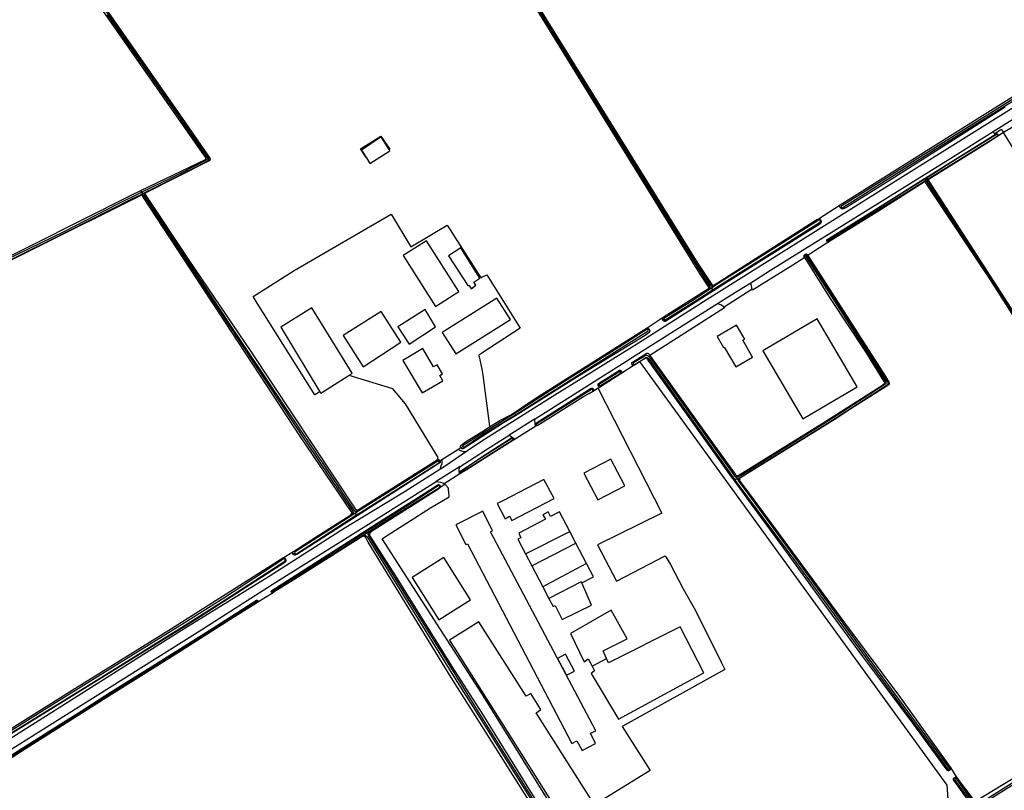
# Model space of a CAD drawing. Header units: metres. Extents: x 174255 to 175175, y 462028 to 462911.
# Tile 150 of 256: x 175061.44 to 175065.36, y 462716.97 to 462720.05. Entities that reach past the tile are written whole.
import ezdxf

# ---------------------------------------------------------------- set-up
doc = ezdxf.new("R2010")
doc.units = ezdxf.units.M
doc.layers.add('N-XX-AL-LIJN_0.20-G', color=7, linetype='Continuous', lineweight=25)

# ---------------------------------------------------------------- blocks, each defined once
blk = doc.blocks.new('Situatie')
at = {"lineweight": -3}
for p, q in [((9.2712, 5.9884), (9.4324, 6.0894)), ((9.287, 5.975), (9.2895, 5.9767)), ((9.0038, 5.7903), (8.998, 5.7865)), ((9.005, 5.7952), (8.9993, 5.7916)), ((8.9998, 5.8022), (9.0016, 5.7997)), ((9.0016, 5.7997), (9.005, 5.7952)), ((9.0114, 5.7991), (9.005, 5.7952)), ((9.0142, 5.797), (9.01, 5.7941)), ((5.8714, 5.7323), (5.8785, 5.736)), ((5.8774, 5.7459), (5.8735, 5.7522)), ((5.8808, 5.7404), (5.8743, 5.7373)), ((5.8774, 5.7459), (5.8808, 5.7404)), ((5.8808, 5.7404), (5.8885, 5.7442)), ((5.8907, 5.7424), (5.8857, 5.7397)), ((8.5751, 5.6403), (8.6615, 5.6961)), ((8.6655, 5.6862), (8.6618, 5.6836)), ((8.5818, 5.6334), (8.5832, 5.6347)), ((8.6104, 5.5519), (8.6083, 5.5507)), ((8.523, 5.4958), (8.5211, 5.4983)), ((8.1365, 5.362), (8.1416, 5.3655)), ((8.148, 5.3633), (8.1419, 5.3592)), ((8.1563, 5.3688), (8.148, 5.3633)), ((8.148, 5.3633), (8.1526, 5.3563)), ((8.1571, 5.3751), (8.1491, 5.3703)), ((8.1555, 5.3522), (8.1526, 5.3563)), ((8.3108, 5.3589), (8.1979, 5.2874)), ((7.8874, 5.2029), (7.9555, 5.2474)), ((7.9588, 5.2391), (7.9535, 5.2368)), ((7.8951, 5.1978), (7.8989, 5.1999)), ((7.7895, 5.0312), (7.7853, 5.0286)), ((7.8361, 5.0603), (7.8325, 5.0579)), ((7.6958, 4.964), (7.6774, 4.9523)), ((7.7008, 4.9767), (7.6964, 4.9744)), ((7.358, 4.7645), (7.356, 4.7634)), ((7.0732, 4.6803), (7.1374, 4.7204)), ((7.1487, 4.7268), (7.1574, 4.7318)), ((7.0651, 4.6756), (7.0615, 4.6727)), ((7.1458, 4.6526), (7.0505, 4.5922)), ((7.148, 4.6296), (7.1453, 4.6284)), ((8.2378, 4.5975), (8.2407, 4.5992)), ((8.2407, 4.5992), (8.2487, 4.6039)), ((8.2435, 4.6107), (8.2487, 4.6039)), ((8.2446, 4.6188), (8.2507, 4.6095)), ((8.2487, 4.6039), (8.2564, 4.5937)), ((8.256, 4.602), (8.2595, 4.5966)), ((7.0644, 4.5741), (7.0662, 4.5753)), ((6.7293, 4.4729), (6.7402, 4.4799)), ((6.72, 4.4665), (6.711, 4.4606)), ((6.728, 4.4662), (6.7188, 4.4598)), ((6.728, 4.4662), (6.7386, 4.4736)), ((6.7331, 4.4589), (6.728, 4.4662)), ((6.7331, 4.4589), (6.7354, 4.4552)), ((6.7583, 4.3747), (6.7648, 4.3784)), ((6.7602, 4.3791), (6.7718, 4.3864)), ((6.7656, 4.3939), (6.7682, 4.3907)), ((6.7682, 4.3907), (6.7718, 4.3864)), ((6.7718, 4.3864), (6.7846, 4.3944)), ((6.7893, 4.3896), (6.7799, 4.3849)), ((7.4065, 4.3034), (7.5831, 4.3931)), ((7.6078, 4.3458), (7.5831, 4.3931)), ((7.4312, 4.2561), (7.6078, 4.3458)), ((7.6502, 4.2646), (7.6078, 4.3458)), ((6.448, 4.2821), (6.4499, 4.2833)), ((6.4802, 4.3022), (6.4873, 4.3065)), ((7.4065, 4.3034), (7.4312, 4.2561)), ((7.4312, 4.2561), (7.4751, 4.1722)), ((7.4751, 4.1722), (7.4996, 4.1253)), ((6.3967, 4.1521), (6.3942, 4.1503)), ((6.3398, 4.1168), (6.338, 4.1154)), ((7.6719, 3.8561), (7.7294, 3.8863)), ((9.0982, 3.4411), (9.0959, 3.4442)), ((9.1002, 3.4521), (9.1263, 3.4101)), ((9.1199, 3.4061), (9.1166, 3.4115))]:
    blk.add_line(p, q, dxfattribs=at)
for points in [[(11.6878, 7.5806), (11.6973, 7.5639), (11.5892, 7.4951), (11.2101, 7.2567), (10.6336, 6.8921), (10.0361, 6.5115), (9.9847, 6.4788), (8.848, 5.7687), (8.1302, 5.3179), (7.8424, 5.1343), (7.5129, 4.9301), (7.2322, 4.7535), (7.1708, 4.7113), (7.1602, 4.7108), (7.1481, 4.714), (7.1374, 4.7204), (7.1484, 4.7275)], [(7.3329, 6.6719), (7.494, 6.4127), (7.7693, 5.966), (8.1401, 5.3694), (8.1405, 5.3687), (8.1411, 5.3672), (8.1416, 5.3656), (8.1416, 5.3655), (8.1419, 5.3641), (8.142, 5.3625), (8.142, 5.3608), (8.1419, 5.3592)], [(8.1563, 5.3688), (8.1554, 5.3687), (8.1542, 5.3686), (8.153, 5.3687), (8.1518, 5.369), (8.1507, 5.3694), (8.1496, 5.37), (8.1491, 5.3703), (8.1486, 5.3707), (8.1477, 5.3715), (7.9121, 5.7479), (7.5771, 6.2874), (7.3418, 6.6677)], [(6.8162, 7.5408), (6.8156, 7.5401), (6.8151, 7.5394), (6.8149, 7.5386), (6.8147, 7.5378), (6.8147, 7.5369), (6.8149, 7.5361), (6.8152, 7.5353), (6.9024, 7.382), (7.2322, 6.8503), (8.0912, 5.4658), (8.1496, 5.3772), (8.1502, 5.3764), (8.1508, 5.3757), (8.1516, 5.3752), (8.1525, 5.3748), (8.1534, 5.3746), (8.1544, 5.3745), (8.1553, 5.3745), (8.1562, 5.3748), (8.1571, 5.3751)], [(8.6618, 5.6836), (8.6611, 5.6847), (8.6605, 5.6859), (8.6601, 5.6872), (8.6598, 5.6885), (8.6597, 5.6898), (8.6598, 5.6911), (8.66, 5.6925), (8.6603, 5.6937), (8.6609, 5.695), (8.6615, 5.6961), (8.6721, 5.7021), (9.1072, 5.9763), (9.7613, 6.3853)], [(9.3187, 6.0845), (8.8641, 5.7972), (8.6837, 5.6842), (8.6735, 5.6792), (8.6722, 5.679), (8.6709, 5.6789), (8.6696, 5.679), (8.6683, 5.6792), (8.667, 5.6796), (8.6658, 5.6801), (8.6646, 5.6808), (8.6636, 5.6816), (8.6626, 5.6825), (8.6618, 5.6836)], [(9.5126, 6.2194), (9.1854, 6.0144), (8.8367, 5.7966), (8.6657, 5.69), (8.6653, 5.6893), (8.6651, 5.6885), (8.6651, 5.6877), (8.6652, 5.6869), (8.6655, 5.6862), (8.6659, 5.6855), (8.6664, 5.6849), (8.6671, 5.6844), (8.6678, 5.6841), (8.6686, 5.6839), (8.6694, 5.6839), (8.6702, 5.6841), (8.6709, 5.6844), (8.6712, 5.6845), (8.8414, 5.7923), (9.1854, 6.0076), (9.5131, 6.2117)], [(8.1365, 5.362), (8.1368, 5.3624), (8.1373, 5.3631), (8.1377, 5.3638), (8.1378, 5.3647), (8.1379, 5.3655), (8.1377, 5.3663), (8.1375, 5.3671), (8.137, 5.3678), (8.1015, 5.4212), (7.2322, 6.8319), (6.8289, 7.4864), (6.8036, 7.5254), (6.8034, 7.5256), (6.8025, 7.5264), (6.8015, 7.5271), (6.8004, 7.5277), (6.7992, 7.5281), (6.798, 7.5284), (6.7967, 7.5285), (6.7931, 7.5278)], [(5.2423, 5.4358), (5.8348, 5.7335), (5.8735, 5.7522), (6.1303, 5.8764), (6.1305, 5.8765), (6.1312, 5.8772), (6.1318, 5.878), (6.1323, 5.8789), (6.1326, 5.8798), (6.1327, 5.8808), (6.1327, 5.8818), (6.1326, 5.8827), (6.1323, 5.8837), (6.1274, 5.8906), (5.5266, 6.7505)], [(5.7384, 6.453), (5.8712, 6.265), (6.0277, 6.0428), (6.135, 5.8857), (6.1353, 5.8854), (6.136, 5.8845), (6.1366, 5.8835), (6.137, 5.8825), (6.1373, 5.8814), (6.1374, 5.8803), (6.1374, 5.8792), (6.1372, 5.8781), (6.1369, 5.877), (6.1364, 5.876), (6.1358, 5.8751), (6.135, 5.8743), (5.9871, 5.799), (5.8774, 5.7459)], [(5.8885, 5.7442), (5.9244, 5.7616), (6.1384, 5.8696), (6.1392, 5.87), (6.1403, 5.8707), (6.1412, 5.8714), (6.142, 5.8723), (6.1427, 5.8733), (6.1432, 5.8744), (6.1436, 5.8755), (6.1439, 5.8767), (6.144, 5.8779), (6.1439, 5.8791), (6.1437, 5.8802), (6.12, 5.9192), (5.9806, 6.1157), (5.6847, 6.5412)], [(5.5532, 6.7728), (5.5484, 6.7678), (5.5454, 6.7626), (5.5456, 6.7582), (5.548, 6.7532), (5.7151, 6.5031), (6.0498, 6.0237), (6.1478, 5.882), (6.1484, 5.8809), (6.1488, 5.8798), (6.149, 5.8787), (6.1491, 5.8775), (6.149, 5.8764), (6.1488, 5.8752), (6.1484, 5.8741), (6.1479, 5.8731), (6.1472, 5.8721), (6.1464, 5.8713), (6.1455, 5.8705), (6.1445, 5.8699), (6.1435, 5.8695), (6.143, 5.8693), (5.8907, 5.7424)], [(9.4475, 6.0674), (9.3367, 5.9992), (9.3116, 5.9834)], [(6.7723, 5.8823), (6.7487, 5.9185), (6.8302, 5.97), (6.8654, 5.9171), (6.8634, 5.9158)], [(6.8634, 5.9158), (6.8316, 5.9662), (6.753, 5.9136), (6.7723, 5.8823), (6.786, 5.8598), (6.8662, 5.9112), (6.8634, 5.9158)], [(8.5199, 5.486), (8.4721, 5.4552), (8.3119, 5.3547), (8.3108, 5.3589), (8.3043, 5.3851), (8.3829, 5.4348), (9.1016, 5.8821), (9.2712, 5.9884), (9.2766, 5.979), (9.3033, 5.9967), (9.3116, 5.9834)], [(8.9998, 5.8022), (9.2825, 5.9791), (9.2835, 5.9793), (9.2845, 5.9794), (9.2854, 5.9793), (9.2864, 5.9791), (9.2873, 5.9787), (9.2881, 5.9781), (9.2889, 5.9775), (9.2895, 5.9767)], [(9.0114, 5.7991), (9.2869, 5.9698), (9.2879, 5.9705), (9.2881, 5.9713), (9.2882, 5.9721), (9.2882, 5.9729), (9.2879, 5.9737), (9.2876, 5.9744), (9.287, 5.975), (9.2864, 5.9755), (9.2857, 5.9759), (9.2849, 5.9761), (9.2841, 5.9762), (9.1186, 5.873), (9.0016, 5.7997)], [(9.4475, 5.7652), (9.3116, 5.9834), (9.2889, 5.969), (9.2399, 5.9381), (9.0156, 5.7979), (9.0142, 5.797), (9.0136, 5.7964), (9.0131, 5.7957), (9.0128, 5.7948), (9.0126, 5.794), (9.0126, 5.7931), (9.0127, 5.7922), (9.014, 5.79), (10.1575, 4.0194)], [(9.2895, 5.9767), (9.29, 5.9758), (9.2903, 5.9749), (9.2905, 5.9739), (9.2905, 5.973), (9.2904, 5.972), (9.2901, 5.971), (9.2897, 5.9701), (9.2891, 5.9693), (9.2889, 5.969)], [(9.687, 4.728), (9.257, 5.4), (9.003, 5.7836), (9.0019, 5.7853), (9.0013, 5.7858), (9.0005, 5.7862), (8.9997, 5.7865), (8.9989, 5.7866), (8.998, 5.7865), (8.9958, 5.7854), (8.8134, 5.67), (8.6161, 5.5478), (8.5603, 5.5119), (8.5326, 5.4941), (8.6188, 5.3592), (8.8412, 5.0109), (8.8549, 4.9881), (8.8554, 4.987), (8.8559, 4.9858), (8.8561, 4.9846), (8.8562, 4.9833), (8.8562, 4.9821), (8.856, 4.9809), (8.8556, 4.9797), (8.8551, 4.9786), (8.8549, 4.9783), (8.7029, 4.8824), (8.6481, 4.8443), (8.2634, 4.6064), (8.2625, 4.6058), (8.2616, 4.6051), (8.2608, 4.6042), (8.2602, 4.6033), (8.2597, 4.6022), (8.2593, 4.6011), (8.2591, 4.6), (8.2591, 4.5989), (8.2592, 4.5977), (8.2595, 4.5966), (8.2599, 4.5956), (8.2605, 4.5946), (8.2612, 4.5937), (8.2614, 4.5935), (8.2982, 4.5448), (8.6822, 4.0236), (8.9011, 3.7291), (9.0995, 3.4531), (9.1002, 3.4521)], [(8.6083, 5.5507), (8.6081, 5.5511), (8.6078, 5.552), (8.6077, 5.553), (8.6077, 5.554), (8.6079, 5.555), (8.6082, 5.5559), (8.6087, 5.5567), (8.6093, 5.5575), (8.6337, 5.572), (8.7955, 5.6728), (8.997, 5.8004), (8.9998, 5.8022)], [(9.0016, 5.7997), (8.9194, 5.7482), (8.7277, 5.6284), (8.6112, 5.5547), (8.6111, 5.5546), (8.6107, 5.5542), (8.6104, 5.5537), (8.6102, 5.5531), (8.6102, 5.5525), (8.6104, 5.5519), (8.6107, 5.5513), (8.6111, 5.5509), (8.6117, 5.5506), (8.6123, 5.5505), (8.6129, 5.5505), (8.7057, 5.6101), (8.9038, 5.7324), (8.9993, 5.7916)], [(8.9993, 5.7916), (8.9998, 5.7917), (9.0007, 5.7917), (9.0016, 5.7916), (9.0024, 5.7913), (9.0032, 5.7908), (9.0038, 5.7903), (9.0039, 5.7902), (9.0045, 5.7895), (9.0102, 5.7807), (9.1564, 5.5578), (9.4227, 5.1441)], [(9.4269, 5.1468), (9.1606, 5.5606), (9.0144, 5.7835), (9.0114, 5.7892), (9.011, 5.7899), (9.0105, 5.791), (9.0102, 5.7922), (9.01, 5.7934), (9.01, 5.7941), (9.0099, 5.7946), (9.0101, 5.7958), (9.0104, 5.7969), (9.0108, 5.7981), (9.0114, 5.7991)], [(6.711, 4.4606), (6.7118, 4.4614), (6.7125, 4.4623), (6.7131, 4.4633), (6.7135, 4.4644), (6.7138, 4.4655), (6.7139, 4.4666), (6.7138, 4.4678), (6.7136, 4.4689), (6.7133, 4.47), (6.7128, 4.471), (6.7121, 4.472), (6.5097, 4.7709), (5.8816, 5.7288), (5.8812, 5.7294), (5.8804, 5.7303), (5.8795, 5.731), (5.8784, 5.7317), (5.8773, 5.7321), (5.8762, 5.7325), (5.875, 5.7327), (5.8738, 5.7327), (5.8726, 5.7326), (5.8714, 5.7323), (5.8703, 5.7318), (5.4487, 5.521), (5.3045, 5.4496)], [(5.158, 3.4836), (5.5992, 3.7596), (5.9958, 4.0054), (6.4164, 4.2738), (6.4365, 4.2862), (6.4376, 4.2868), (6.4811, 4.3134), (6.5721, 4.3718), (6.7097, 4.4598), (6.7101, 4.46), (6.711, 4.4606)], [(5.8774, 5.7459), (5.7795, 5.6986), (5.5659, 5.5877), (5.3359, 5.4763)], [(5.3453, 5.4719), (5.5866, 5.5918), (5.8374, 5.7194), (5.8743, 5.7373)], [(5.8743, 5.7373), (5.878, 5.7364), (5.8785, 5.736), (5.882, 5.7328), (6.2234, 5.2159), (6.5352, 4.7453), (6.7176, 4.4728), (6.7181, 4.472), (6.7188, 4.4708), (6.7193, 4.4695), (6.7198, 4.4681), (6.72, 4.4667), (6.72, 4.4665), (6.7201, 4.4653), (6.72, 4.4639), (6.7198, 4.4625), (6.7194, 4.4611), (6.7188, 4.4598)], [(6.7386, 4.4736), (6.7372, 4.4731), (6.7358, 4.4727), (6.7343, 4.4725), (6.7328, 4.4724), (6.7313, 4.4725), (6.7298, 4.4728), (6.7293, 4.4729), (6.7284, 4.4732), (6.727, 4.4738), (6.7257, 4.4745), (6.6211, 4.6324), (6.4424, 4.8988), (6.225, 5.224), (6.0071, 5.5545), (5.8861, 5.7368), (5.8858, 5.7376), (5.8856, 5.7385), (5.8856, 5.7395), (5.8857, 5.7397), (5.8857, 5.7404), (5.886, 5.7413), (5.8865, 5.7422), (5.887, 5.743), (5.8877, 5.7436), (5.8885, 5.7442)], [(5.8907, 5.7424), (5.8901, 5.7418), (5.8897, 5.7411), (5.8894, 5.7404), (5.8892, 5.7396), (5.8892, 5.7387), (5.8893, 5.7379), (5.8896, 5.7372), (5.8901, 5.7365), (6.0641, 5.4748), (6.3119, 5.1105), (6.728, 4.4834), (6.7288, 4.4824), (6.7296, 4.4815), (6.7306, 4.4807), (6.7317, 4.4801), (6.7329, 4.4796), (6.734, 4.4792), (6.7353, 4.4791), (6.7365, 4.479), (6.7378, 4.4792), (6.739, 4.4794), (6.7402, 4.4799)], [(6.5871, 4.9496), (6.5674, 4.9385), (6.3374, 5.3029), (6.3207, 5.3301), (6.4845, 5.4331), (6.8707, 5.6581), (6.9491, 5.5278), (7.0943, 5.6145), (7.229, 5.405), (7.2322, 5.4065), (7.2524, 5.4159), (7.3847, 5.2031), (7.2322, 5.104), (7.2206, 5.0965), (7.2322, 5.0404), (7.2371, 5.0169), (7.2636, 4.8123), (7.2636, 4.8101)], [(8.1526, 5.3563), (8.4186, 5.5246), (8.582, 5.6281), (8.5824, 5.6288), (8.5826, 5.6297), (8.5827, 5.6305), (8.5827, 5.6314), (8.5825, 5.6322), (8.5821, 5.633), (8.5818, 5.6334), (8.5816, 5.6337), (8.581, 5.6343), (8.5802, 5.6348), (8.5794, 5.6351), (8.5786, 5.6353), (8.5777, 5.6353), (8.335, 5.4827), (8.175, 5.3813), (8.1563, 5.3688)], [(8.5832, 5.6347), (8.5836, 5.6341), (8.5841, 5.6329), (8.5845, 5.6315), (8.5847, 5.6302), (8.5848, 5.6289), (8.5848, 5.6275), (8.5845, 5.6261), (8.5842, 5.6248), (8.5836, 5.6236), (8.5829, 5.6224), (8.5821, 5.6212), (8.5812, 5.6202), (8.5802, 5.6193), (8.5797, 5.619), (8.477, 5.5546), (8.2038, 5.383), (8.1555, 5.3522)], [(8.1571, 5.3751), (8.1572, 5.3752), (8.5683, 5.6364), (8.5751, 5.6403), (8.5764, 5.64), (8.5777, 5.6395), (8.5789, 5.6389), (8.5801, 5.6382), (8.5811, 5.6373), (8.582, 5.6364), (8.5829, 5.6353), (8.5832, 5.6347)], [(7.0478, 5.2898), (7.1408, 5.3496), (7.012, 5.5524), (6.9194, 5.4938), (7.0478, 5.2898)], [(8.6161, 5.5478), (8.6154, 5.5475), (8.6144, 5.5473), (8.6134, 5.5473), (8.6124, 5.5474), (8.6115, 5.5477), (8.6106, 5.5481), (8.6098, 5.5487), (8.6091, 5.5494), (8.6085, 5.5502), (8.6083, 5.5507)], [(7.2006, 5.3872), (7.2246, 5.4034), (7.1488, 5.5234), (7.099, 5.4918), (7.1762, 5.3732), (7.1818, 5.374), (7.1898, 5.36), (7.2084, 5.3748), (7.2006, 5.3872)], [(8.2564, 4.5937), (8.2563, 4.5938), (8.2559, 4.595), (8.2555, 4.5962), (8.2554, 4.5975), (8.2553, 4.5988), (8.2555, 4.6), (8.2558, 4.6013), (8.256, 4.602), (8.2562, 4.6025), (8.2568, 4.6036), (8.2749, 4.6164), (8.6275, 4.8351), (8.8478, 4.9774), (8.8487, 4.9779), (8.8496, 4.9786), (8.8505, 4.9794), (8.8512, 4.9803), (8.8518, 4.9814), (8.8522, 4.9825), (8.8525, 4.9836), (8.8526, 4.9848), (8.8526, 4.9859), (8.8524, 4.9871), (8.8521, 4.9882), (8.8516, 4.9893), (8.737, 5.1679), (8.5286, 5.4946), (8.5284, 5.4949), (8.5279, 5.4955), (8.5273, 5.496), (8.5266, 5.4964), (8.5259, 5.4966), (8.5251, 5.4966), (8.5244, 5.4965), (8.5236, 5.4962), (8.523, 5.4958), (8.5225, 5.4953), (8.522, 5.4946), (8.5218, 5.4939), (8.5216, 5.4932), (8.5217, 5.4924), (8.5219, 5.4916), (8.5222, 5.491), (8.5227, 5.4904), (8.7366, 5.1585), (8.841, 4.9935), (8.8412, 4.9932), (8.842, 4.9921), (8.8426, 4.9909), (8.8431, 4.9896), (8.8434, 4.9883), (8.8436, 4.9869), (8.8436, 4.9856), (8.8435, 4.9842), (8.8432, 4.9829), (8.8427, 4.9816), (8.6295, 4.844), (8.2779, 4.6241), (8.2581, 4.6123), (8.2578, 4.6121), (8.2565, 4.6113), (8.2552, 4.6106), (8.2537, 4.6101), (8.2523, 4.6097), (8.2508, 4.6095), (8.2507, 4.6095), (8.2493, 4.6094), (8.2478, 4.6095), (8.2463, 4.6098), (8.2449, 4.6102), (8.2435, 4.6107)], [(8.2446, 4.6188), (8.2457, 4.618), (8.2469, 4.6173), (8.2481, 4.6168), (8.2494, 4.6165), (8.2508, 4.6163), (8.2521, 4.6162), (8.2535, 4.6163), (8.2548, 4.6166), (8.5888, 4.8242), (8.8332, 4.9797), (8.8341, 4.9801), (8.835, 4.9807), (8.8359, 4.9814), (8.8367, 4.9822), (8.8373, 4.9831), (8.8378, 4.9841), (8.8382, 4.9852), (8.8383, 4.9863), (8.8384, 4.9874), (8.8383, 4.9885), (8.838, 4.9896), (8.8375, 4.9906), (8.837, 4.9916), (8.7628, 5.1098), (8.6252, 5.3179), (8.5199, 5.486), (8.5173, 5.4899), (8.5172, 5.4909), (8.5172, 5.4921), (8.5174, 5.4932), (8.5177, 5.4943), (8.5182, 5.4954), (8.5189, 5.4963), (8.5196, 5.4972), (8.5205, 5.4979), (8.5211, 5.4983)], [(8.5211, 5.4983), (8.5214, 5.4985), (8.5225, 5.499), (8.5236, 5.4994), (8.5247, 5.4995), (8.5259, 5.4995), (8.527, 5.4994), (8.5281, 5.4991), (8.5292, 5.4986), (8.5301, 5.4981), (8.5326, 5.4941)], [(8.1726, 5.3019), (8.2434, 5.3467), (8.3043, 5.3851)], [(7.9535, 5.2368), (7.9531, 5.2379), (7.9529, 5.2391), (7.9527, 5.2403), (7.9528, 5.2416), (7.953, 5.2428), (7.9534, 5.244), (7.9539, 5.2452), (7.9545, 5.2463), (7.9553, 5.2472), (7.9555, 5.2474), (7.9996, 5.2753), (8.1365, 5.362)], [(8.1555, 5.3522), (7.9661, 5.2314), (7.9649, 5.231), (7.9637, 5.2308), (7.9624, 5.2307), (7.9612, 5.2308), (7.96, 5.2311), (7.9588, 5.2315), (7.9577, 5.2321), (7.9566, 5.2328), (7.9557, 5.2336), (7.9548, 5.2345), (7.9541, 5.2356), (7.9536, 5.2367), (7.9535, 5.2368)], [(8.1419, 5.3592), (8.0804, 5.3183), (7.9584, 5.2428), (7.9582, 5.2422), (7.9581, 5.2414), (7.9582, 5.2406), (7.9584, 5.2398), (7.9588, 5.2391), (7.9593, 5.2385), (7.96, 5.238), (7.9607, 5.2376), (7.9615, 5.2373), (7.9623, 5.2372), (7.9631, 5.2373), (8.0906, 5.317), (8.1526, 5.3563)], [(7.1287, 5.101), (7.3462, 5.2379), (7.2924, 5.3234), (7.0749, 5.1864), (7.1287, 5.101)], [(7.4534, 4.8156), (7.4481, 4.8135), (7.4448, 4.821), (7.4436, 4.8368), (7.4446, 4.8419), (7.821, 5.0798), (7.8227, 5.0809), (8.1726, 5.3019), (8.1882, 5.2974), (8.196, 5.2906), (8.197, 5.2889), (8.1979, 5.2874), (8.1998, 5.2844), (7.9026, 5.0953)], [(6.5871, 4.9496), (6.5902, 4.9444), (6.6856, 5.0047), (6.6919, 5.0087), (6.7162, 5.024), (6.555, 5.2852), (6.4314, 5.2078), (6.4318, 5.2072), (6.5871, 4.9496)], [(6.7592, 5.05), (6.9098, 5.1478), (6.8312, 5.2704), (6.6798, 5.1742), (6.7592, 5.05)], [(6.9428, 5.1394), (7.0474, 5.2094), (7.0066, 5.2776), (6.898, 5.2094), (6.9428, 5.1394)], [(8.5124, 4.8424), (8.7291, 4.9704), (8.569, 5.2415), (8.3523, 5.1136), (8.5124, 4.8424)], [(7.1487, 4.7268), (7.1484, 4.7275), (7.1483, 4.7277), (7.1479, 4.7288), (7.1477, 4.7299), (7.1476, 4.7311), (7.1477, 4.7322), (7.148, 4.7333), (7.1484, 4.7344), (7.1488, 4.7353), (7.1672, 4.7504), (7.2322, 4.7907), (7.2636, 4.8101), (7.3044, 4.8354), (7.3506, 4.8594), (7.445, 4.9238), (7.8603, 5.1845), (7.8874, 5.2029), (7.8887, 5.2032), (7.89, 5.2034), (7.8913, 5.2034), (7.8926, 5.2033), (7.8939, 5.203), (7.8951, 5.2026), (7.8963, 5.202), (7.8974, 5.2013), (7.8984, 5.2004), (7.8989, 5.1999)], [(7.8989, 5.1999), (7.8993, 5.1995), (7.9, 5.1984), (7.9007, 5.1973), (7.9011, 5.196), (7.9015, 5.1948), (7.9017, 5.1935), (7.9017, 5.1922), (7.9015, 5.1908), (7.9012, 5.1896), (7.9008, 5.1883), (7.9002, 5.1872), (7.8999, 5.1867), (7.8837, 5.1751), (7.6144, 5.0098), (7.364, 4.8534), (7.36, 4.8504), (7.3186, 4.8266), (7.2322, 4.7709), (7.1578, 4.7229), (7.1567, 4.7227), (7.1555, 4.7227), (7.1544, 4.7228), (7.1532, 4.7231), (7.1522, 4.7236), (7.1512, 4.7242), (7.1503, 4.7249), (7.1495, 4.7257), (7.1488, 4.7267), (7.1487, 4.7268)], [(7.8951, 5.1978), (7.8948, 5.1982), (7.8942, 5.1988), (7.8934, 5.1993), (7.8926, 5.1996), (7.8918, 5.1998), (7.7331, 5.0992), (7.5625, 4.9906), (7.3569, 4.8589), (7.2322, 4.7828), (7.1587, 4.7361), (7.1583, 4.7357), (7.1578, 4.7352), (7.1574, 4.7345), (7.1572, 4.7337), (7.1571, 4.733), (7.1572, 4.7322), (7.1574, 4.7318), (7.1575, 4.7315), (7.1579, 4.7308), (7.1584, 4.7303), (7.159, 4.7298), (7.1597, 4.7295), (7.1605, 4.7294), (7.1612, 4.7294), (7.162, 4.7296), (7.2322, 4.7766), (7.3565, 4.8521), (7.7361, 5.0916), (7.8952, 5.1926), (7.8956, 5.1933), (7.8958, 5.1942), (7.8959, 5.195), (7.8959, 5.1959), (7.8957, 5.1967), (7.8953, 5.1975), (7.8951, 5.1978)], [(8.1704, 5.1699), (8.1957, 5.1267), (8.199, 5.1286), (8.2457, 5.0491), (8.312, 5.088), (8.2725, 5.1553), (8.2807, 5.1601), (8.2482, 5.2155), (8.1704, 5.1699)], [(7.0544, 5.0574), (7.0404, 5.0491), (6.9972, 5.1221), (6.9178, 5.0751), (6.9945, 4.9453), (7.0769, 4.9941), (7.0649, 5.0145), (7.076, 5.021), (7.0544, 5.0574)], [(7.8325, 5.0579), (7.8321, 5.0584), (7.8315, 5.0594), (7.831, 5.0604), (7.8307, 5.0615), (7.8305, 5.0626), (7.8305, 5.0637), (7.8307, 5.0648), (7.831, 5.0659), (7.8314, 5.0669), (7.832, 5.0679), (7.8327, 5.0687), (7.8898, 5.1046), (7.8913, 5.1044), (7.8927, 5.1041), (7.8941, 5.1036), (7.8955, 5.1029), (7.8968, 5.1021), (7.898, 5.1012), (7.899, 5.1001), (7.8995, 5.0996), (7.9026, 5.0953), (8.1418, 4.7611), (8.2419, 4.6219), (8.2419, 4.6218), (8.2427, 4.6207), (8.2436, 4.6197), (8.2446, 4.6188)], [(7.8613, 5.0691), (7.8634, 5.0662), (9.0866, 3.3813), (9.0931, 3.2897), (8.0193, 2.6145), (7.9251, 2.6331), (7.8172, 2.8071), (7.557, 3.2254)], [(7.8613, 5.0691), (7.84, 5.0555), (7.7903, 5.0239), (7.705, 4.9698), (7.6975, 4.9651), (7.6958, 4.964), (7.6962, 4.963), (7.9503, 4.4665), (7.6931, 4.3396), (7.7696, 4.1949), (7.9627, 4.2961), (7.984, 4.2619), (8.0357, 4.1647), (8.0845, 4.0775), (8.1862, 3.8719), (8.2016, 3.8426), (7.7924, 3.6146), (7.9041, 3.4401), (7.557, 3.2254)], [(8.2435, 4.6107), (8.2407, 4.6145), (7.9021, 5.088), (7.9012, 5.089), (7.8998, 5.0902), (7.8983, 5.0913), (7.8967, 5.0923), (7.895, 5.0932), (7.8933, 5.0939), (7.8915, 5.0944), (7.8897, 5.0948), (7.8878, 5.0951), (7.886, 5.0951), (7.8374, 5.0649), (7.8368, 5.0644), (7.8364, 5.0638), (7.836, 5.0631), (7.8358, 5.0623), (7.8358, 5.0615), (7.8359, 5.0607), (7.8361, 5.0603), (7.8362, 5.06), (7.8366, 5.0594), (7.8372, 5.0588), (7.8378, 5.0584), (7.8385, 5.0581), (7.8393, 5.0579), (7.8401, 5.0579), (7.8409, 5.0581), (7.8826, 5.0845), (7.8832, 5.0849), (7.8843, 5.0856), (7.8854, 5.0861), (7.8867, 5.0864), (7.888, 5.0866), (7.8892, 5.0867), (7.8905, 5.0866), (7.8918, 5.0863), (7.893, 5.0859), (7.8941, 5.0853), (7.8952, 5.0846), (7.8962, 5.0838), (8.2407, 4.5992)], [(9.1002, 3.4521), (9.1007, 3.451), (9.1011, 3.4499), (9.1013, 3.4488), (9.1014, 3.4476), (9.1013, 3.4464), (9.101, 3.4453), (9.1006, 3.4442), (9.1001, 3.4432), (9.0994, 3.4422), (9.0986, 3.4414), (9.0982, 3.4411), (9.0977, 3.4407), (9.0967, 3.4401), (9.0956, 3.4396), (9.0945, 3.4393), (9.0933, 3.4391), (9.0921, 3.4391), (9.091, 3.4393), (9.0899, 3.4396), (9.0888, 3.4401), (9.0878, 3.4407), (9.0873, 3.4411), (8.954, 3.6226), (8.7518, 3.8948), (8.6006, 4.0995), (8.4363, 4.3269), (8.3136, 4.4928), (8.2378, 4.5975), (8.2284, 4.6104), (8.0627, 4.8416), (7.8933, 5.0801), (7.8927, 5.081), (7.892, 5.0818), (7.8912, 5.0825), (7.8903, 5.0831), (7.8893, 5.0836), (7.8883, 5.0839), (7.8872, 5.084), (7.8862, 5.084), (7.8851, 5.0838), (7.8841, 5.0835), (7.8836, 5.0832), (7.8613, 5.0691)], [(7.6964, 4.9744), (7.6964, 4.9744), (7.696, 4.9755), (7.6958, 4.9766), (7.6957, 4.9777), (7.6958, 4.9789), (7.696, 4.98), (7.6964, 4.981), (7.6969, 4.982), (7.6976, 4.9829), (7.7814, 5.0361), (7.7826, 5.036), (7.7838, 5.0358), (7.785, 5.0353), (7.7861, 5.0348), (7.7871, 5.0341), (7.788, 5.0332), (7.7888, 5.0323), (7.7895, 5.0313), (7.7895, 5.0312)], [(7.7853, 5.0286), (7.7853, 5.0286), (7.7848, 5.0292), (7.7842, 5.0298), (7.7836, 5.0302), (7.7828, 5.0305), (7.782, 5.0306), (7.7012, 4.9809), (7.7011, 4.9809), (7.7007, 4.9802), (7.7005, 4.9794), (7.7004, 4.9786), (7.7004, 4.9778), (7.7007, 4.9771), (7.7008, 4.9767), (7.701, 4.9764), (7.7015, 4.9757), (7.7021, 4.9752), (7.7029, 4.9748), (7.7036, 4.9746), (7.7044, 4.9745), (7.7052, 4.9746), (7.7848, 5.024), (7.7849, 5.0241), (7.7853, 5.0248), (7.7856, 5.0255), (7.7858, 5.0263), (7.7858, 5.0271), (7.7856, 5.0279), (7.7853, 5.0286)], [(7.7895, 5.0312), (7.79, 5.0302), (7.7904, 5.029), (7.7906, 5.0278), (7.7907, 5.0265), (7.7906, 5.0253), (7.7903, 5.0241), (7.7903, 5.0239)], [(7.84, 5.0555), (7.839, 5.0553), (7.8379, 5.0553), (7.8368, 5.0555), (7.8357, 5.0558), (7.8347, 5.0563), (7.8337, 5.0568), (7.8329, 5.0576), (7.8325, 5.0579)], [(7.0539, 4.679), (7.0578, 4.6879), (6.9287, 4.9014), (6.8774, 4.9612), (6.7038, 5.0148), (6.6856, 5.0047)], [(7.4556, 4.817), (7.4534, 4.8156), (7.4525, 4.8154), (7.4515, 4.8154), (7.4506, 4.8156), (7.4497, 4.8159), (7.4489, 4.8163), (7.4482, 4.8169), (7.4475, 4.8176), (7.4471, 4.8183), (7.4467, 4.8192), (7.4465, 4.8201), (7.4465, 4.821), (7.4466, 4.8219), (7.4469, 4.8228), (7.4473, 4.8236), (7.4478, 4.8244), (7.4479, 4.8244), (7.6689, 4.9647), (7.6701, 4.9648), (7.6713, 4.9646), (7.6724, 4.9643), (7.6735, 4.9639), (7.6745, 4.9633), (7.6754, 4.9625), (7.6763, 4.9617), (7.677, 4.9607), (7.6775, 4.9597), (7.6779, 4.9586), (7.6782, 4.9574), (7.6783, 4.9563), (7.6782, 4.9551), (7.678, 4.9539), (7.6777, 4.9528), (7.6774, 4.9523), (7.6741, 4.9505)], [(7.6741, 4.9505), (7.6744, 4.9508), (7.6749, 4.9516), (7.6753, 4.9524), (7.6756, 4.9533), (7.6757, 4.9543), (7.6756, 4.9552), (7.6754, 4.9561), (7.675, 4.9569), (7.6745, 4.9577), (7.6739, 4.9584), (7.6732, 4.9589), (7.6723, 4.9594), (7.6714, 4.9596), (7.6705, 4.9597), (7.6696, 4.9597), (7.4513, 4.822), (7.451, 4.8214), (7.4508, 4.8207), (7.4508, 4.82), (7.4509, 4.8192), (7.4511, 4.8186), (7.4515, 4.8179), (7.4521, 4.8174), (7.4527, 4.817), (7.4534, 4.8168), (7.4541, 4.8167), (7.4549, 4.8168), (7.4556, 4.817), (7.6381, 4.931), (7.6741, 4.9505)], [(7.4534, 4.8156), (7.6381, 4.931), (7.6774, 4.9523)], [(7.705, 4.9698), (7.7047, 4.9698), (7.7036, 4.9697), (7.7024, 4.9698), (7.7013, 4.9701), (7.7003, 4.9705), (7.6993, 4.971), (7.6984, 4.9717), (7.6976, 4.9725), (7.6969, 4.9735), (7.6964, 4.9744)], [(7.4446, 4.8419), (7.439, 4.8384), (7.3624, 4.7899), (7.3421, 4.777)], [(7.4481, 4.8135), (7.39, 4.7769), (7.3653, 4.7614)], [(7.1509, 4.6262), (7.1449, 4.6225), (7.1438, 4.6248), (7.1437, 4.6257), (7.1426, 4.6316), (7.1422, 4.6416), (7.1458, 4.6526), (7.2203, 4.6998), (7.2322, 4.7074), (7.2554, 4.722), (7.3421, 4.777), (7.3653, 4.7614), (7.3581, 4.7568)], [(7.1453, 4.6284), (7.145, 4.6292), (7.1449, 4.63), (7.145, 4.6308), (7.1452, 4.6316), (7.1455, 4.6324), (7.146, 4.633), (7.1466, 4.6336), (7.1468, 4.6337), (7.1539, 4.6379), (7.2148, 4.6793), (7.2322, 4.6906), (7.2691, 4.7144), (7.3507, 4.7668), (7.3517, 4.767), (7.3527, 4.7671), (7.3537, 4.7671), (7.3547, 4.7668), (7.3556, 4.7665), (7.3565, 4.7659), (7.3573, 4.7653), (7.358, 4.7645)], [(7.358, 4.7645), (7.3585, 4.7637), (7.359, 4.7627), (7.3592, 4.7618), (7.3593, 4.7607), (7.3593, 4.7597), (7.359, 4.7587), (7.3587, 4.7578), (7.3582, 4.7569), (7.3581, 4.7568), (7.2617, 4.696), (7.2335, 4.6782), (7.2322, 4.6774), (7.1697, 4.638), (7.1516, 4.6266), (7.1509, 4.6262), (7.1501, 4.626), (7.1492, 4.6259), (7.1484, 4.626), (7.1476, 4.6262), (7.1469, 4.6266), (7.1462, 4.6271), (7.1457, 4.6277), (7.1453, 4.6284)], [(7.356, 4.7634), (7.3554, 4.7639), (7.3548, 4.7643), (7.3541, 4.7645), (7.3533, 4.7646), (7.3526, 4.7645), (7.3519, 4.7642), (7.2322, 4.6882), (7.1494, 4.6336), (7.1489, 4.6334), (7.1484, 4.633), (7.1479, 4.6326), (7.1476, 4.632), (7.1475, 4.6314), (7.1475, 4.6308), (7.1477, 4.6302), (7.148, 4.6296), (7.1485, 4.6292), (7.149, 4.6288), (7.1496, 4.6287), (7.1502, 4.6287), (7.1509, 4.6288), (7.1514, 4.6291), (7.2322, 4.6798), (7.3557, 4.7585), (7.3559, 4.7587), (7.3564, 4.7593), (7.3567, 4.76), (7.3568, 4.7607), (7.3569, 4.7614), (7.3567, 4.7622), (7.3564, 4.7629), (7.356, 4.7634)], [(7.1708, 4.7113), (7.0864, 4.6534), (7.0677, 4.6417), (7.0649, 4.64)], [(7.0653, 4.6753), (7.0732, 4.6803), (7.0734, 4.6746), (7.0725, 4.6622), (7.0694, 4.6529), (7.0649, 4.64), (6.9264, 4.553), (6.6838, 4.405), (6.3852, 4.214), (6.0252, 3.992), (5.2202, 3.484)], [(6.7331, 4.4589), (6.7485, 4.4688), (7.0616, 4.6667), (7.0618, 4.6669), (7.0622, 4.6677), (7.0625, 4.6685), (7.0627, 4.6693), (7.0626, 4.6701), (7.0625, 4.671), (7.0621, 4.6718), (7.0617, 4.6725), (7.0615, 4.6727), (7.0611, 4.6731), (7.0604, 4.6736), (7.0596, 4.6739), (7.0588, 4.6741), (7.0579, 4.6742), (7.0571, 4.674), (6.9129, 4.5829), (6.7416, 4.4753), (6.7412, 4.4751), (6.7399, 4.4742), (6.7386, 4.4736)], [(7.0651, 4.6756), (7.0653, 4.6753), (7.0657, 4.6746), (7.0661, 4.6735), (7.0665, 4.6724), (7.0666, 4.6712), (7.0666, 4.67), (7.0665, 4.6688), (7.0662, 4.6676), (7.0657, 4.6665), (6.7354, 4.4552)], [(6.7402, 4.4799), (6.7412, 4.4804), (7.0539, 4.679), (7.0544, 4.6792), (7.0556, 4.6795), (7.0568, 4.6797), (7.058, 4.6797), (7.0592, 4.6795), (7.0603, 4.6792), (7.0615, 4.6788), (7.0625, 4.6782), (7.0635, 4.6775), (7.0643, 4.6766), (7.0651, 4.6756)], [(7.695, 4.5192), (7.802, 4.5756), (7.7463, 4.6814), (7.6392, 4.6249), (7.695, 4.5192)], [(7.1449, 4.6225), (7.082, 4.5833), (7.082, 4.5833), (7.082, 4.5833)], [(7.3516, 4.4372), (7.5206, 4.525), (7.4798, 4.6002), (7.313, 4.5142), (7.2932, 4.5043), (7.3249, 4.4439), (7.3434, 4.4535), (7.3516, 4.4372)], [(8.2407, 4.5992), (8.2454, 4.5925), (8.4847, 4.2701), (8.8044, 3.8333), (9.0916, 3.4438), (9.0923, 3.4435), (9.0932, 3.4434), (9.094, 3.4434), (9.0948, 3.4436), (9.0955, 3.4439), (9.0959, 3.4442), (9.0962, 3.4444), (9.0968, 3.445), (9.0973, 3.4457), (9.0976, 3.4464), (9.0977, 3.4472), (9.0977, 3.4481), (8.8142, 3.8342), (8.4957, 4.2693), (8.2739, 4.5706), (8.2564, 4.5937)], [(5.2392, 3.4518), (5.52, 3.6274), (6.1014, 3.9924), (6.4114, 4.1914), (6.7706, 4.4148), (7.0505, 4.5922), (7.0672, 4.589), (7.0784, 4.5856), (7.0802, 4.585), (7.082, 4.5833), (7.0848, 4.5804), (7.0851, 4.5802)], [(6.7656, 4.3939), (6.7923, 4.411), (6.9901, 4.5364), (7.0576, 4.5796), (7.0588, 4.5797), (7.0599, 4.5797), (7.061, 4.5794), (7.0621, 4.5791), (7.0631, 4.5786), (7.064, 4.5779), (7.0649, 4.5771), (7.0656, 4.5762), (7.0662, 4.5753)], [(6.7846, 4.3944), (6.8834, 4.4567), (7.0637, 4.5687), (7.064, 4.569), (7.0645, 4.5696), (7.0649, 4.5703), (7.0651, 4.5711), (7.0652, 4.5719), (7.0651, 4.5726), (7.0648, 4.5734), (7.0644, 4.5741), (7.0639, 4.5747), (7.0633, 4.5751), (7.0626, 4.5755), (7.0618, 4.5757), (7.061, 4.5757), (7.0602, 4.5755), (7.0595, 4.5753), (7.0588, 4.5748), (6.9666, 4.5155), (6.7682, 4.3907)], [(7.5275, 3.2727), (7.2322, 3.7474), (7.068, 4.0024), (6.8358, 4.363), (6.8444, 4.3704), (7.0276, 4.4868), (7.1023, 4.5312), (7.1014, 4.5526), (7.1002, 4.5566), (7.0992, 4.5656), (7.0884, 4.5776), (7.0851, 4.5802), (7.0665, 4.5687), (7.0643, 4.5653), (7.0569, 4.5597), (6.7893, 4.3896), (6.789, 4.3894), (6.788, 4.3884), (6.7871, 4.3874), (6.7863, 4.3862), (6.7856, 4.3849), (6.7851, 4.3836), (6.7847, 4.3822), (6.7845, 4.3808), (6.7845, 4.3794), (6.7846, 4.378), (6.7848, 4.3766), (6.8866, 4.217), (7.1128, 3.8543), (7.2322, 3.668), (7.388, 3.4171), (7.6706, 2.9607)], [(9.1796, 3.3112), (9.1132, 3.4032), (9.113, 3.4043), (9.113, 3.4054), (9.1131, 3.4065), (9.1134, 3.4076), (9.1138, 3.4086), (9.1144, 3.4095), (9.1151, 3.4104), (9.116, 3.4111), (9.1166, 3.4115), (9.1169, 3.4117), (9.1179, 3.4122), (9.1189, 3.4125), (9.12, 3.4126), (9.1211, 3.4126), (9.1222, 3.4125), (9.1233, 3.4121), (9.1243, 3.4117), (9.1252, 3.4111), (9.126, 3.4103), (9.1263, 3.4101)], [(7.0662, 4.5753), (7.0666, 4.5742), (7.0669, 4.5731), (7.067, 4.572), (7.067, 4.5708), (7.0668, 4.5697), (7.0665, 4.5687)], [(6.7354, 4.4552), (6.4948, 4.3013), (6.4889, 4.2992), (6.4888, 4.2991), (6.4876, 4.299), (6.4865, 4.2989), (6.4853, 4.299), (6.4842, 4.2993), (6.4831, 4.2998), (6.4821, 4.3003), (6.4812, 4.3011), (6.4804, 4.3019), (6.4802, 4.3022)], [(6.7188, 4.4598), (6.4878, 4.3118), (6.4877, 4.3117), (6.4873, 4.311), (6.4869, 4.3102), (6.4868, 4.3093), (6.4867, 4.3084), (6.4869, 4.3076), (6.4872, 4.3067), (6.4873, 4.3065), (6.4876, 4.306), (6.4882, 4.3053), (6.4889, 4.3047), (6.4896, 4.3043), (6.4905, 4.304), (6.4913, 4.3039), (6.4922, 4.3039), (6.4931, 4.3041), (6.7331, 4.4589)], [(7.2672, 4.3916), (7.2752, 4.3954), (7.2362, 4.4738), (7.1294, 4.4198), (7.169, 4.3404), (7.1756, 4.3436), (7.5918, 3.547), (7.6112, 3.5582), (7.632, 3.5202), (7.686, 3.547), (7.6658, 3.5884), (7.6868, 3.5984), (7.2672, 4.3916)], [(7.5831, 4.3931), (7.5424, 4.4712), (7.5064, 4.4524), (7.4967, 4.4707), (7.4762, 4.4599), (7.4858, 4.4416), (7.3795, 4.3859), (7.3877, 4.3682), (7.3758, 4.3622), (7.4065, 4.3034)], [(7.6274, 2.9919), (7.2322, 3.6176), (7.1102, 3.8108), (6.7794, 4.3505), (6.7684, 4.37), (6.7675, 4.3711), (6.7665, 4.372), (6.7654, 4.3728), (6.7642, 4.3735), (6.763, 4.3741), (6.7617, 4.3744), (6.7603, 4.3747), (6.759, 4.3748), (6.7583, 4.3747), (6.6347, 4.2959), (6.4868, 4.2023), (6.4013, 4.1491), (6.4006, 4.1487), (6.3393, 4.1107), (6.3386, 4.1102), (6.228, 4.0401), (6.0228, 3.9098), (5.8733, 3.8163), (5.7247, 3.7234), (5.5466, 3.6101), (5.4059, 3.5205), (5.273, 3.4358)], [(6.3942, 4.1503), (6.3937, 4.151), (6.3934, 4.1519), (6.3932, 4.1528), (6.3933, 4.1537), (6.3934, 4.1545), (6.3937, 4.1554), (6.3942, 4.1561), (6.3948, 4.1568), (6.3955, 4.1574), (6.3956, 4.1574), (6.5531, 4.259), (6.6702, 4.3326), (6.7656, 4.3939)], [(6.7682, 4.3907), (6.6475, 4.3148), (6.3976, 4.1552), (6.3971, 4.1548), (6.3968, 4.1544), (6.3965, 4.1538), (6.3964, 4.1532), (6.3965, 4.1527), (6.3967, 4.1521), (6.397, 4.1516), (6.3975, 4.1512), (6.398, 4.151), (6.3986, 4.1509), (6.3992, 4.151), (6.3998, 4.1513), (6.6186, 4.2899), (6.7602, 4.3791)], [(6.7602, 4.3791), (6.762, 4.379), (6.7638, 4.3787), (6.7648, 4.3784), (6.7655, 4.3782), (6.7672, 4.3776), (6.7688, 4.3769), (6.7703, 4.376), (6.7718, 4.375), (6.7732, 4.3738), (6.7744, 4.3726), (6.7756, 4.3712), (6.7757, 4.371), (6.9548, 4.0823), (7.1262, 3.8053), (7.2322, 3.6377), (7.3992, 3.3714), (7.7485, 2.8142)], [(7.7586, 2.8142), (7.4051, 3.3765), (7.2322, 3.6525), (7.133, 3.8135), (6.7818, 4.3751), (6.7811, 4.3765), (6.7805, 4.378), (6.7801, 4.3795), (6.7798, 4.3811), (6.7797, 4.3827), (6.7798, 4.3843), (6.7799, 4.3849), (6.78, 4.3859), (6.7803, 4.3874), (6.7809, 4.3889), (6.7815, 4.3904), (6.7823, 4.3917), (6.7833, 4.393), (6.7844, 4.3942), (6.7846, 4.3944)], [(6.4499, 4.2833), (6.4504, 4.2825), (6.4509, 4.2813), (6.4512, 4.2801), (6.4514, 4.2789), (6.4514, 4.2776), (6.4513, 4.2764), (6.451, 4.2752), (6.4505, 4.274), (6.45, 4.2729), (6.4492, 4.2719), (6.4484, 4.271), (6.4468, 4.2693), (6.0798, 4.0338), (5.164, 3.4674), (5.158, 3.466), (5.1542, 3.47), (5.154, 3.471)], [(6.448, 4.2821), (6.4477, 4.2824), (6.447, 4.283), (6.4462, 4.2833), (6.4454, 4.2836), (6.4446, 4.2836), (6.4437, 4.2835), (6.4429, 4.2833), (6.2045, 4.1271), (6.0462, 4.0274), (5.7217, 3.8266), (5.5467, 3.7178), (5.2908, 3.5584)], [(5.2913, 3.5502), (5.7225, 3.816), (6.0473, 4.0179), (6.209, 4.1198), (6.447, 4.2752), (6.4476, 4.2756), (6.4482, 4.2762), (6.4487, 4.277), (6.449, 4.2778), (6.4491, 4.2786), (6.4492, 4.2794), (6.449, 4.2803), (6.4487, 4.2811), (6.4483, 4.2818), (6.448, 4.2821)], [(6.4376, 4.2868), (6.4388, 4.2873), (6.44, 4.2876), (6.4412, 4.2878), (6.4425, 4.2877), (6.4437, 4.2876), (6.4449, 4.2873), (6.446, 4.2868), (6.4471, 4.2861), (6.4481, 4.2854), (6.449, 4.2845), (6.4497, 4.2835), (6.4499, 4.2833)], [(6.4802, 4.3022), (6.4797, 4.3028), (6.4792, 4.3038), (6.4788, 4.3049), (6.4785, 4.306), (6.4784, 4.3072), (6.4785, 4.3083), (6.4787, 4.3095), (6.4791, 4.3106), (6.4796, 4.3116), (6.4803, 4.3125), (6.4811, 4.3134)], [(7.061, 4.0405), (7.1088, 4.0706), (7.1879, 4.1203), (7.0814, 4.2896), (6.9547, 4.21), (7.061, 4.0405)], [(7.6502, 4.2646), (7.4898, 4.1799), (7.4751, 4.1722)], [(7.6312, 4.1878), (7.6776, 4.2121), (7.6502, 4.2646)], [(7.6312, 4.1878), (7.629, 4.1927), (7.4996, 4.1253)], [(7.4996, 4.1253), (7.5163, 4.0933), (7.5245, 4.0975), (7.5533, 4.0418), (7.6698, 4.0994), (7.6312, 4.1878)], [(6.4006, 4.1487), (6.3997, 4.1483), (6.3988, 4.1482), (6.3979, 4.1481), (6.3971, 4.1483), (6.3962, 4.1486), (6.3954, 4.149), (6.3947, 4.1496), (6.3942, 4.1503)], [(5.2566, 3.439), (5.3987, 3.5281), (5.5537, 3.6254), (5.6351, 3.6767), (5.7526, 3.7518), (5.8997, 3.844), (6.0306, 3.926), (6.1605, 4.0077), (6.278, 4.0831), (6.3341, 4.1185), (6.3349, 4.1187), (6.3358, 4.1188), (6.3367, 4.1188), (6.3375, 4.1186), (6.3383, 4.1182), (6.339, 4.1177), (6.3396, 4.1171), (6.3398, 4.1168)], [(5.2122, 3.3984), (5.5399, 3.6089), (5.7913, 3.768), (6.0337, 3.9209), (6.3383, 4.1122), (6.3384, 4.1125), (6.3387, 4.1131), (6.3387, 4.1137), (6.3387, 4.1143), (6.3384, 4.1149), (6.338, 4.1154), (6.3375, 4.1158), (6.337, 4.116), (6.3363, 4.1161), (6.3357, 4.116), (6.3351, 4.1158), (6.3346, 4.1155), (6.0361, 3.9266), (5.7921, 3.7732), (5.5395, 3.6118), (5.3133, 3.4686)], [(6.3398, 4.1168), (6.3401, 4.1164), (6.3405, 4.1156), (6.3406, 4.1147), (6.3407, 4.1138), (6.3406, 4.113), (6.3403, 4.1121), (6.3399, 4.1114), (6.3393, 4.1107)], [(7.7294, 3.8863), (7.7157, 3.9168), (7.8114, 3.9646), (7.7481, 4.0786), (7.5862, 3.9861), (7.6402, 3.8736), (7.6559, 3.8854), (7.6719, 3.8561)], [(7.6751, 3.314), (7.4497, 3.6702), (7.4683, 3.6824), (7.4278, 3.7473), (7.4092, 3.7359), (7.2199, 4.0331), (7.1032, 3.9599), (7.5571, 3.2416), (7.6751, 3.314)], [(7.6719, 3.8561), (7.6821, 3.8373), (7.668, 3.827), (7.7768, 3.6447), (8.118, 3.8295), (8.023, 4.0133), (7.7373, 3.8686), (7.7294, 3.8863)], [(9.1263, 3.4101), (9.1926, 3.3226), (9.1933, 3.3216), (9.1942, 3.3207), (9.1952, 3.32), (9.1962, 3.3193), (9.1974, 3.3189), (9.1986, 3.3185), (9.1998, 3.3184), (9.201, 3.3184), (9.2023, 3.3185), (9.2034, 3.3188), (9.2046, 3.3193), (9.205, 3.3195), (9.5878, 3.5532)], [(7.6023, 3.8363), (7.5662, 3.9035), (7.5344, 3.8866), (7.5699, 3.8195), (7.6023, 3.8363)], [(9.2041, 3.2921), (9.2379, 3.3136), (9.3334, 3.3731), (9.4846, 3.4679), (9.4935, 3.4725)], [(9.4989, 3.4848), (9.497, 3.4837), (9.2385, 3.3213), (9.2096, 3.303)], [(9.1938, 3.312), (9.1254, 3.4053), (9.1252, 3.4055), (9.1246, 3.4061), (9.1239, 3.4065), (9.1232, 3.4067), (9.1224, 3.4069), (9.1216, 3.4068), (9.1209, 3.4066), (9.1202, 3.4063), (9.1199, 3.4061), (9.1195, 3.4058), (9.119, 3.4052), (9.1186, 3.4045), (9.1184, 3.4037), (9.1183, 3.403), (9.1184, 3.4022), (9.1186, 3.4014), (9.1888, 3.3077)]]:
    blk.add_lwpolyline(points, dxfattribs=at)

msp = doc.modelspace()

# ---------------------------------------------------------------- block references
at = {"layer": 'N-XX-AL-LIJN_0.20-G'}
msp.add_blockref('Situatie', (175056.047, 462713.6112), dxfattribs=at)

doc.saveas('drawing.dxf')
